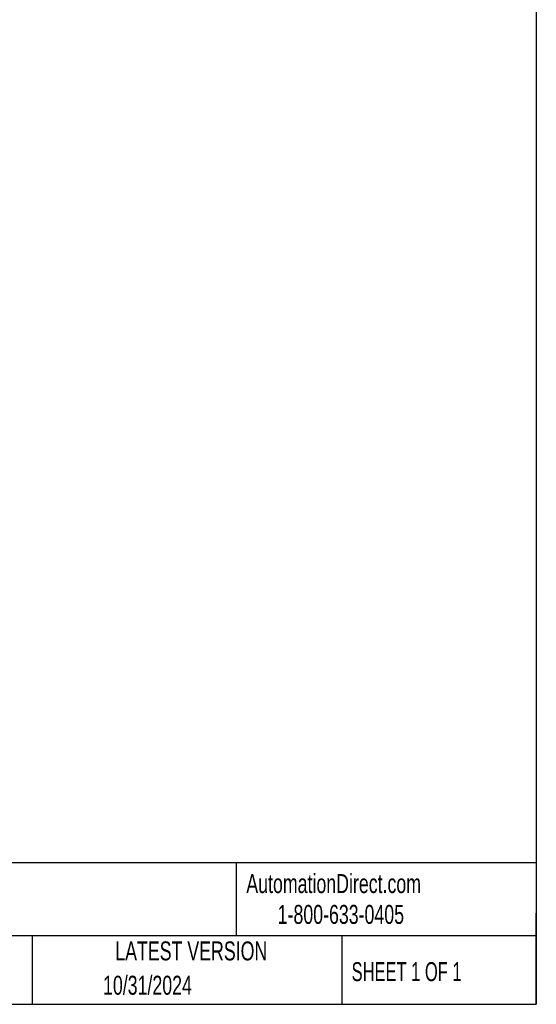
# Model space of a CAD drawing. Header units: millimetres. Extents: x 10 to 410, y 10 to 314.
# Tile 20 of 31: x 323 to 410, y 10 to 174. Entities that reach past the tile are written whole.
import ezdxf

# ---------------------------------------------------------------- set-up
doc = ezdxf.new("R2010")
doc.units = ezdxf.units.MM
doc.header["$LTSCALE"] = 1.5
doc.layers.add('TEXT', color=140, linetype='Continuous', lineweight=25)
doc.styles.add('SLDTEXTSTYLE0', font='TXT', dxfattribs={"width": 0.7})
doc.styles.add('SLDTEXTSTYLE1', font='TXT', dxfattribs={"width": 0.65})

msp = doc.modelspace()

# ---------------------------------------------------------------- linework, layer by layer
at = {"layer": 'TEXT'}
for p, q in [((409.575, 314.325), (409.575, 9.525)), ((409.575, 33.189), (9.525, 33.189)), ((359.363, 33.189), (359.363, 20.955)), ((409.575, 9.525), (409.575, 24.765)), ((409.575, 20.955), (9.525, 20.955)), ((325.218, 20.955), (325.218, 9.525)), ((377.023, 20.955), (377.023, 9.525)), ((9.525, 9.525), (409.575, 9.525))]:
    msp.add_line(p, q, dxfattribs=at)

# ---------------------------------------------------------------- texts
at = {"color": 179, "linetype": 'Continuous', "lineweight": 18, "char_height": 3.175, "attachment_point": 1, "style": 'SLDTEXTSTYLE0'}
for s, insert in [('AutomationDirect.com', (361.042, 31.315)), ('1-800-633-0405', (366.287, 26.156))]:
    msp.add_mtext(s, dxfattribs=dict(at, insert=insert))
at = {"layer": 'TEXT', "char_height": 3.175}
for s, insert, attachment_point, style in [('LATEST VERSION', (351.828, 20.046), 2, 'SLDTEXTSTYLE0'), ('SHEET 1 OF 1', (378.662, 16.577), 1, 'SLDTEXTSTYLE1'), ('10/31/2024', (344.496, 14.305), 2, 'SLDTEXTSTYLE0')]:
    msp.add_mtext(s, dxfattribs=dict(at, insert=insert, attachment_point=attachment_point, style=style))

doc.saveas('drawing.dxf')
